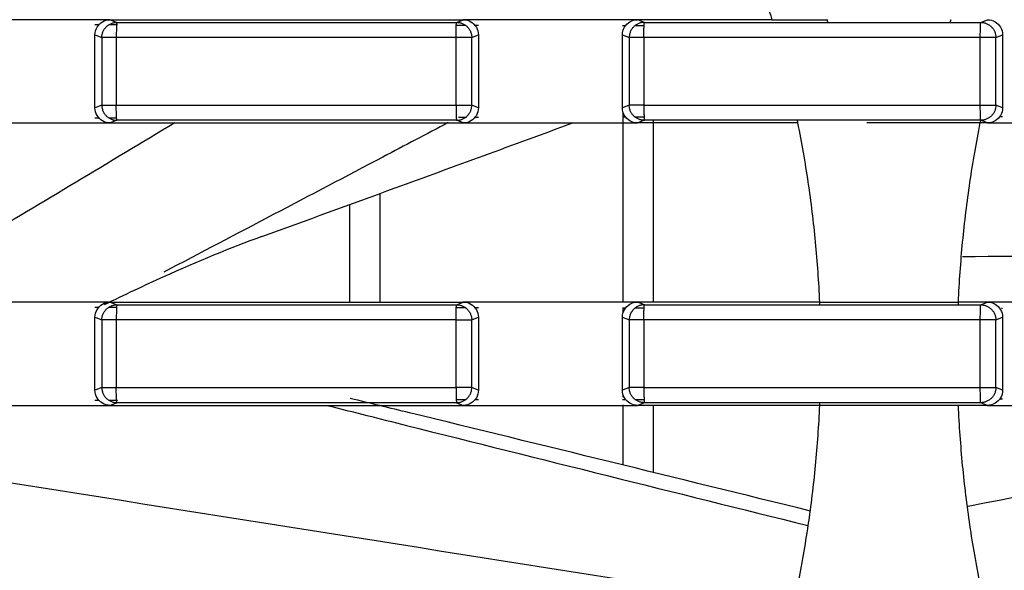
# Model space of a CAD drawing. Header units: millimetres. Extents: x 9946 to 11276, y -4769 to -3439.
# Tile 69 of 100: x 10866 to 10899, y -3633 to -3615. Entities that reach past the tile are written whole.
import ezdxf

# ---------------------------------------------------------------- set-up
doc = ezdxf.new("R2010")
doc.units = ezdxf.units.MM
doc.layers.add('ROXX NEO mini i_Fixture', color=7, linetype='Continuous', true_color=0x000000)

msp = doc.modelspace()

# ---------------------------------------------------------------- linework, layer by layer
at = {"layer": 'ROXX NEO mini i_Fixture', "color": 18, "lineweight": -3, "true_color": 0x000000}
for points, degree in [([(10888.931, -3608.86), (10889.241, -3609.494), (10889.824, -3610.776), (10890.593, -3612.746), (10891.032, -3614.084), (10891.234, -3614.76)], 3), ([(10868.954, -3614.76), (10868.442, -3614.76), (10867.417, -3614.76), (10865.879, -3614.76), (10864.855, -3614.76), (10864.342, -3614.76)], 3), ([(10869.456, -3614.76), (10869.288, -3614.76), (10869.121, -3614.76), (10868.954, -3614.76)], 3), ([(10868.954, -3615.258), (10868.954, -3615.164), (10869, -3615.002), (10869.194, -3614.807), (10869.36, -3614.76), (10869.456, -3614.76)], 3), ([(10869.096, -3614.933), (10869.049, -3614.933), (10869.001, -3614.933), (10868.954, -3614.933)], 3), ([(10869.698, -3614.934), (10869.603, -3614.934), (10869.508, -3614.934), (10869.412, -3614.934)], 3), ([(10869.456, -3614.76), (10869.493, -3614.775), (10869.566, -3614.804), (10869.64, -3614.834), (10869.677, -3614.848)], 3), ([(10869.456, -3614.76), (10870.747, -3614.76), (10873.329, -3614.76), (10877.203, -3614.76), (10879.785, -3614.76), (10881.077, -3614.76)], 3), ([(10869.677, -3614.848), (10870.919, -3614.848), (10873.403, -3614.848), (10877.13, -3614.848), (10879.615, -3614.848), (10880.857, -3614.848)], 3), ([(10881.159, -3614.951), (10881.055, -3614.951), (10880.951, -3614.951), (10880.846, -3614.95)], 3), ([(10880.857, -3614.848), (10880.894, -3614.834), (10880.967, -3614.804), (10881.04, -3614.775), (10881.077, -3614.76)], 3), ([(10881.576, -3614.76), (10881.41, -3614.76), (10881.243, -3614.76), (10881.077, -3614.76)], 3), ([(10881.077, -3614.76), (10881.172, -3614.76), (10881.337, -3614.807), (10881.53, -3615.002), (10881.576, -3615.165), (10881.576, -3615.26)], 3), ([(10881.576, -3614.951), (10881.54, -3614.951), (10881.504, -3614.951), (10881.469, -3614.951)], 3), ([(10886.316, -3614.76), (10885.789, -3614.76), (10884.736, -3614.76), (10883.156, -3614.76), (10882.103, -3614.76), (10881.576, -3614.76)], 3), ([(10886.817, -3614.76), (10886.65, -3614.76), (10886.483, -3614.76), (10886.316, -3614.76)], 3), ([(10886.316, -3615.258), (10886.316, -3615.164), (10886.361, -3615.002), (10886.555, -3614.807), (10886.721, -3614.76), (10886.817, -3614.76)], 3), ([(10886.418, -3614.958), (10886.384, -3614.957), (10886.35, -3614.957), (10886.316, -3614.957)], 3), ([(10887.037, -3614.958), (10886.936, -3614.958), (10886.835, -3614.958), (10886.734, -3614.958)], 3), ([(10887.038, -3614.848), (10887.001, -3614.834), (10886.927, -3614.804), (10886.854, -3614.775), (10886.817, -3614.76)], 3), ([(10891.234, -3614.76), (10890.497, -3614.76), (10889.025, -3614.76), (10887.553, -3614.76), (10886.817, -3614.76)], 3), ([(10887.038, -3614.848), (10888.268, -3614.848), (10890.728, -3614.848), (10894.418, -3614.848), (10896.879, -3614.848), (10898.109, -3614.848)], 3), ([(10891.234, -3614.76), (10891.847, -3614.76), (10892.461, -3614.76), (10893.074, -3614.76)], 3), ([(10898.109, -3614.848), (10898.145, -3614.833), (10898.219, -3614.804), (10898.292, -3614.775), (10898.329, -3614.76)], 3), ([(10898.329, -3614.76), (10898.424, -3614.76), (10898.589, -3614.807), (10898.783, -3615.002), (10898.828, -3615.165), (10898.828, -3615.259)], 3), ([(10868.954, -3617.662), (10868.954, -3616.46), (10868.954, -3615.258)], 2), ([(10868.954, -3615.258), (10868.992, -3615.273), (10869.067, -3615.303), (10869.142, -3615.333), (10869.18, -3615.348)], 3), ([(10881.356, -3615.348), (10881.393, -3615.333), (10881.466, -3615.304), (10881.54, -3615.274), (10881.576, -3615.26)], 3), ([(10881.576, -3615.26), (10881.576, -3616.46), (10881.576, -3617.661)], 2), ([(10886.316, -3615.258), (10886.353, -3615.273), (10886.428, -3615.303), (10886.503, -3615.333), (10886.54, -3615.348)], 3), ([(10886.316, -3617.662), (10886.316, -3616.46), (10886.316, -3615.258)], 2), ([(10898.607, -3615.348), (10898.644, -3615.333), (10898.718, -3615.304), (10898.791, -3615.274), (10898.828, -3615.259)], 3), ([(10898.828, -3615.259), (10898.828, -3616.46), (10898.828, -3617.661)], 2), ([(10869.18, -3615.348), (10869.18, -3616.46), (10869.18, -3617.573)], 2), ([(10869.655, -3615.348), (10869.655, -3616.46), (10869.655, -3617.573)], 2), ([(10880.839, -3617.573), (10880.839, -3616.46), (10880.839, -3615.348)], 2), ([(10881.356, -3617.573), (10881.356, -3616.46), (10881.356, -3615.348)], 2), ([(10886.54, -3615.348), (10886.54, -3616.46), (10886.54, -3617.573)], 2), ([(10887.022, -3615.348), (10887.022, -3616.46), (10887.022, -3617.573)], 2), ([(10898.096, -3617.573), (10898.096, -3616.46), (10898.096, -3615.348)], 2), ([(10898.607, -3617.573), (10898.607, -3616.46), (10898.607, -3615.348)], 2), ([(10869.18, -3617.573), (10869.142, -3617.587), (10869.067, -3617.617), (10868.992, -3617.647), (10868.954, -3617.662)], 3), ([(10881.576, -3617.661), (10881.54, -3617.646), (10881.466, -3617.617), (10881.393, -3617.587), (10881.356, -3617.573)], 3), ([(10886.54, -3617.573), (10886.503, -3617.587), (10886.428, -3617.617), (10886.353, -3617.647), (10886.316, -3617.662)], 3), ([(10898.828, -3617.661), (10898.791, -3617.646), (10898.718, -3617.617), (10898.644, -3617.587), (10898.607, -3617.573)], 3), ([(10869.456, -3618.16), (10869.36, -3618.16), (10869.194, -3618.113), (10869, -3617.919), (10868.954, -3617.756), (10868.954, -3617.662)], 3), ([(10881.576, -3617.661), (10881.576, -3617.755), (10881.53, -3617.918), (10881.337, -3618.113), (10881.172, -3618.16), (10881.077, -3618.16)], 3), ([(10886.817, -3618.16), (10886.721, -3618.16), (10886.555, -3618.113), (10886.361, -3617.919), (10886.316, -3617.756), (10886.316, -3617.662)], 3), ([(10886.338, -3624.06), (10886.338, -3620.937), (10886.338, -3617.814)], 2), ([(10898.828, -3617.661), (10898.828, -3617.755), (10898.783, -3617.919), (10898.589, -3618.113), (10898.424, -3618.16), (10898.329, -3618.16)], 3), ([(10864.342, -3618.16), (10864.855, -3618.16), (10865.879, -3618.16), (10867.417, -3618.16), (10868.442, -3618.16), (10868.954, -3618.16)], 3), ([(10865.076, -3622.054), (10867.245, -3620.752), (10869.415, -3619.449), (10871.584, -3618.146)], 3), ([(10868.954, -3617.988), (10869.005, -3617.988), (10869.055, -3617.987), (10869.106, -3617.987)], 3), ([(10868.954, -3618.16), (10869.121, -3618.16), (10869.288, -3618.16), (10869.456, -3618.16)], 3), ([(10869.421, -3617.987), (10869.504, -3617.987), (10869.586, -3617.987), (10869.668, -3617.986)], 3), ([(10869.677, -3618.072), (10869.64, -3618.087), (10869.566, -3618.116), (10869.493, -3618.146), (10869.456, -3618.16)], 3), ([(10869.456, -3618.16), (10870.747, -3618.16), (10873.329, -3618.16), (10877.203, -3618.16), (10879.785, -3618.16), (10881.077, -3618.16)], 3), ([(10880.857, -3618.072), (10879.615, -3618.072), (10877.13, -3618.072), (10873.403, -3618.072), (10870.919, -3618.072), (10869.677, -3618.072)], 3), ([(10881.077, -3618.16), (10881.04, -3618.146), (10880.967, -3618.116), (10880.894, -3618.087), (10880.857, -3618.072)], 3), ([(10880.923, -3617.97), (10881.008, -3617.97), (10881.094, -3617.97), (10881.179, -3617.97)], 3), ([(10881.077, -3618.16), (10881.243, -3618.16), (10881.41, -3618.16), (10881.576, -3618.16)], 3), ([(10881.487, -3617.969), (10881.517, -3617.969), (10881.547, -3617.969), (10881.576, -3617.969)], 3), ([(10881.576, -3618.16), (10882.103, -3618.16), (10883.156, -3618.16), (10884.736, -3618.16), (10885.789, -3618.16), (10886.316, -3618.16)], 3), ([(10886.316, -3617.963), (10886.351, -3617.963), (10886.386, -3617.963), (10886.421, -3617.963)], 3), ([(10886.316, -3618.16), (10886.483, -3618.16), (10886.65, -3618.16), (10886.817, -3618.16)], 3), ([(10886.73, -3617.963), (10886.831, -3617.962), (10886.932, -3617.962), (10887.034, -3617.962)], 3), ([(10887.038, -3618.072), (10887.001, -3618.087), (10886.927, -3618.116), (10886.854, -3618.146), (10886.817, -3618.16)], 3), ([(10892.081, -3618.16), (10891.204, -3618.16), (10889.449, -3618.16), (10887.694, -3618.16), (10886.817, -3618.16)], 3), ([(10898.109, -3618.072), (10896.879, -3618.072), (10894.418, -3618.072), (10890.728, -3618.072), (10888.268, -3618.072), (10887.038, -3618.072)], 3), ([(10887.338, -3624.06), (10887.338, -3621.064), (10887.338, -3618.068)], 2), ([(10892.081, -3618.16), (10892.211, -3618.809), (10892.439, -3620.111), (10892.679, -3622.081), (10892.772, -3623.399), (10892.801, -3624.06)], 3), ([(10897.376, -3624.06), (10897.405, -3623.399), (10897.498, -3622.081), (10897.738, -3620.111), (10897.965, -3618.809), (10898.096, -3618.16)], 3), ([(10898.329, -3618.16), (10898.29, -3618.16), (10898.212, -3618.16), (10898.135, -3618.16), (10898.096, -3618.16)], 3), ([(10898.329, -3618.16), (10898.292, -3618.146), (10898.219, -3618.116), (10898.145, -3618.087), (10898.109, -3618.072)], 3), ([(10898.329, -3618.16), (10898.495, -3618.16), (10898.662, -3618.16), (10898.828, -3618.16)], 3), ([(10898.767, -3617.95), (10898.787, -3617.95), (10898.808, -3617.95), (10898.828, -3617.95)], 3), ([(10898.828, -3618.16), (10899.365, -3618.16), (10900.438, -3618.16), (10902.049, -3618.16), (10903.122, -3618.16), (10903.659, -3618.16)], 3), ([(10878.338, -3624.06), (10878.338, -3622.269), (10878.338, -3620.478)], 2), ([(10877.338, -3624.06), (10877.338, -3622.453), (10877.338, -3620.847)], 2), ([(10868.954, -3624.06), (10868.442, -3624.06), (10867.417, -3624.06), (10865.879, -3624.06), (10864.855, -3624.06), (10864.342, -3624.06)], 3), ([(10869.456, -3624.06), (10869.288, -3624.06), (10869.121, -3624.06), (10868.954, -3624.06)], 3), ([(10868.954, -3624.558), (10868.954, -3624.464), (10869, -3624.302), (10869.194, -3624.107), (10869.36, -3624.06), (10869.456, -3624.06)], 3), ([(10869.456, -3624.06), (10869.493, -3624.075), (10869.566, -3624.104), (10869.64, -3624.134), (10869.677, -3624.148)], 3), ([(10869.456, -3624.06), (10870.747, -3624.06), (10873.329, -3624.06), (10877.203, -3624.06), (10879.785, -3624.06), (10881.077, -3624.06)], 3), ([(10880.857, -3624.148), (10880.894, -3624.134), (10880.967, -3624.104), (10881.04, -3624.075), (10881.077, -3624.06)], 3), ([(10881.576, -3624.06), (10881.41, -3624.06), (10881.243, -3624.06), (10881.077, -3624.06)], 3), ([(10881.077, -3624.06), (10881.172, -3624.06), (10881.337, -3624.107), (10881.53, -3624.302), (10881.576, -3624.465), (10881.576, -3624.56)], 3), ([(10886.316, -3624.06), (10885.789, -3624.06), (10884.736, -3624.06), (10883.156, -3624.06), (10882.103, -3624.06), (10881.576, -3624.06)], 3), ([(10886.817, -3624.06), (10886.65, -3624.06), (10886.483, -3624.06), (10886.316, -3624.06)], 3), ([(10886.316, -3624.558), (10886.316, -3624.464), (10886.361, -3624.302), (10886.555, -3624.107), (10886.721, -3624.06), (10886.817, -3624.06)], 3), ([(10887.038, -3624.148), (10887.001, -3624.134), (10886.927, -3624.104), (10886.854, -3624.075), (10886.817, -3624.06)], 3), ([(10892.801, -3624.06), (10891.804, -3624.06), (10889.809, -3624.06), (10887.814, -3624.06), (10886.817, -3624.06)], 3), ([(10892.801, -3624.06), (10893.563, -3624.06), (10895.088, -3624.06), (10896.613, -3624.06), (10897.376, -3624.06)], 3), ([(10898.329, -3624.06), (10898.17, -3624.06), (10897.852, -3624.06), (10897.535, -3624.06), (10897.376, -3624.06)], 3), ([(10898.109, -3624.148), (10898.145, -3624.133), (10898.219, -3624.104), (10898.292, -3624.075), (10898.329, -3624.06)], 3), ([(10898.828, -3624.06), (10898.662, -3624.06), (10898.495, -3624.06), (10898.329, -3624.06)], 3), ([(10898.329, -3624.06), (10898.424, -3624.06), (10898.589, -3624.107), (10898.783, -3624.302), (10898.828, -3624.465), (10898.828, -3624.559)], 3), ([(10903.659, -3624.06), (10903.122, -3624.06), (10902.049, -3624.06), (10900.438, -3624.06), (10899.365, -3624.06), (10898.828, -3624.06)], 3), ([(10869.082, -3624.233), (10869.039, -3624.233), (10868.997, -3624.233), (10868.954, -3624.233)], 3), ([(10869.684, -3624.234), (10869.597, -3624.234), (10869.509, -3624.234), (10869.422, -3624.234)], 3), ([(10869.677, -3624.148), (10870.919, -3624.148), (10873.403, -3624.148), (10877.13, -3624.148), (10879.615, -3624.148), (10880.857, -3624.148)], 3), ([(10881.159, -3624.251), (10881.057, -3624.251), (10880.956, -3624.251), (10880.854, -3624.25)], 3), ([(10881.576, -3624.251), (10881.542, -3624.251), (10881.507, -3624.251), (10881.473, -3624.251)], 3), ([(10886.418, -3624.258), (10886.384, -3624.257), (10886.35, -3624.257), (10886.316, -3624.257)], 3), ([(10886.338, -3624.404), (10886.338, -3624.322), (10886.338, -3624.239)], 2), ([(10887.028, -3624.258), (10886.928, -3624.258), (10886.828, -3624.258), (10886.728, -3624.258)], 3), ([(10887.038, -3624.148), (10888.268, -3624.148), (10890.728, -3624.148), (10894.418, -3624.148), (10896.879, -3624.148), (10898.109, -3624.148)], 3), ([(10898.828, -3624.271), (10898.816, -3624.271), (10898.805, -3624.271), (10898.793, -3624.271)], 3), ([(10868.954, -3624.558), (10868.992, -3624.573), (10869.067, -3624.603), (10869.142, -3624.633), (10869.18, -3624.648)], 3), ([(10868.954, -3626.962), (10868.954, -3625.76), (10868.954, -3624.558)], 2), ([(10869.18, -3624.648), (10869.18, -3625.76), (10869.18, -3626.873)], 2), ([(10869.655, -3624.648), (10869.655, -3625.76), (10869.655, -3626.873)], 2), ([(10880.839, -3626.873), (10880.839, -3625.76), (10880.839, -3624.648)], 2), ([(10881.356, -3624.648), (10881.393, -3624.633), (10881.466, -3624.604), (10881.54, -3624.574), (10881.576, -3624.56)], 3), ([(10881.356, -3626.873), (10881.356, -3625.76), (10881.356, -3624.648)], 2), ([(10881.576, -3624.56), (10881.576, -3625.76), (10881.576, -3626.961)], 2), ([(10886.316, -3626.962), (10886.316, -3625.76), (10886.316, -3624.558)], 2), ([(10886.316, -3624.558), (10886.353, -3624.573), (10886.428, -3624.603), (10886.503, -3624.633), (10886.54, -3624.648)], 3), ([(10886.54, -3624.648), (10886.54, -3625.76), (10886.54, -3626.873)], 2), ([(10887.022, -3624.648), (10887.022, -3625.76), (10887.022, -3626.873)], 2), ([(10898.096, -3626.873), (10898.096, -3625.76), (10898.096, -3624.648)], 2), ([(10898.607, -3624.648), (10898.644, -3624.633), (10898.718, -3624.604), (10898.791, -3624.574), (10898.828, -3624.559)], 3), ([(10898.607, -3626.873), (10898.607, -3625.76), (10898.607, -3624.648)], 2), ([(10898.828, -3624.559), (10898.828, -3625.76), (10898.828, -3626.961)], 2), ([(10869.18, -3626.873), (10869.142, -3626.887), (10869.067, -3626.917), (10868.992, -3626.947), (10868.954, -3626.962)], 3), ([(10869.456, -3627.46), (10869.36, -3627.46), (10869.194, -3627.413), (10869, -3627.219), (10868.954, -3627.056), (10868.954, -3626.962)], 3), ([(10881.576, -3626.961), (10881.576, -3627.055), (10881.53, -3627.218), (10881.337, -3627.413), (10881.172, -3627.46), (10881.077, -3627.46)], 3), ([(10881.576, -3626.961), (10881.54, -3626.946), (10881.466, -3626.917), (10881.393, -3626.887), (10881.356, -3626.873)], 3), ([(10886.54, -3626.873), (10886.503, -3626.887), (10886.428, -3626.917), (10886.353, -3626.947), (10886.316, -3626.962)], 3), ([(10886.817, -3627.46), (10886.721, -3627.46), (10886.555, -3627.413), (10886.361, -3627.219), (10886.316, -3627.056), (10886.316, -3626.962)], 3), ([(10898.828, -3626.961), (10898.828, -3627.055), (10898.783, -3627.219), (10898.589, -3627.413), (10898.424, -3627.46), (10898.329, -3627.46)], 3), ([(10898.828, -3626.961), (10898.791, -3626.946), (10898.718, -3626.917), (10898.644, -3626.887), (10898.607, -3626.873)], 3), ([(10868.954, -3627.288), (10869, -3627.288), (10869.045, -3627.287), (10869.091, -3627.287)], 3), ([(10869.406, -3627.287), (10869.502, -3627.287), (10869.597, -3627.287), (10869.692, -3627.286)], 3), ([(10880.846, -3627.27), (10880.952, -3627.27), (10881.058, -3627.27), (10881.164, -3627.27)], 3), ([(10881.473, -3627.269), (10881.507, -3627.269), (10881.542, -3627.269), (10881.576, -3627.269)], 3), ([(10886.316, -3627.263), (10886.35, -3627.263), (10886.384, -3627.263), (10886.418, -3627.263)], 3), ([(10886.338, -3627.187), (10886.338, -3627.151), (10886.338, -3627.114)], 2), ([(10886.338, -3627.286), (10886.338, -3627.275), (10886.338, -3627.263)], 2), ([(10886.728, -3627.263), (10886.828, -3627.262), (10886.928, -3627.262), (10887.028, -3627.262)], 3), ([(10898.752, -3627.25), (10898.778, -3627.25), (10898.803, -3627.25), (10898.828, -3627.25)], 3), ([(10864.342, -3627.46), (10864.855, -3627.46), (10865.879, -3627.46), (10867.417, -3627.46), (10868.442, -3627.46), (10868.954, -3627.46)], 3), ([(10868.954, -3627.46), (10869.121, -3627.46), (10869.288, -3627.46), (10869.456, -3627.46)], 3), ([(10869.677, -3627.372), (10869.64, -3627.387), (10869.566, -3627.416), (10869.493, -3627.446), (10869.456, -3627.46)], 3), ([(10869.456, -3627.46), (10870.747, -3627.46), (10873.329, -3627.46), (10877.203, -3627.46), (10879.785, -3627.46), (10881.077, -3627.46)], 3), ([(10880.857, -3627.372), (10879.615, -3627.372), (10877.13, -3627.372), (10873.403, -3627.372), (10870.919, -3627.372), (10869.677, -3627.372)], 3), ([(10880.857, -3627.372), (10880.894, -3627.387), (10880.967, -3627.416), (10881.04, -3627.446), (10881.077, -3627.46)], 3), ([(10881.077, -3627.46), (10881.243, -3627.46), (10881.41, -3627.46), (10881.576, -3627.46)], 3), ([(10881.576, -3627.46), (10882.103, -3627.46), (10883.156, -3627.46), (10884.736, -3627.46), (10885.789, -3627.46), (10886.316, -3627.46)], 3), ([(10886.316, -3627.46), (10886.483, -3627.46), (10886.65, -3627.46), (10886.817, -3627.46)], 3), ([(10886.338, -3629.404), (10886.338, -3628.421), (10886.338, -3627.439)], 2), ([(10887.038, -3627.372), (10887.001, -3627.387), (10886.927, -3627.416), (10886.854, -3627.446), (10886.817, -3627.46)], 3), ([(10892.801, -3627.46), (10891.804, -3627.46), (10889.809, -3627.46), (10887.814, -3627.46), (10886.817, -3627.46)], 3), ([(10898.109, -3627.372), (10896.879, -3627.372), (10894.418, -3627.372), (10890.728, -3627.372), (10888.268, -3627.372), (10887.038, -3627.372)], 3), ([(10887.338, -3629.671), (10887.338, -3628.556), (10887.338, -3627.441)], 2), ([(10892.801, -3627.46), (10892.772, -3628.121), (10892.679, -3629.44), (10892.439, -3631.41), (10892.211, -3632.712), (10892.081, -3633.36)], 3), ([(10897.376, -3627.46), (10896.613, -3627.46), (10895.088, -3627.46), (10893.563, -3627.46), (10892.801, -3627.46)], 3), ([(10898.329, -3627.46), (10898.17, -3627.46), (10897.852, -3627.46), (10897.535, -3627.46), (10897.376, -3627.46)], 3), ([(10898.096, -3633.36), (10897.965, -3632.712), (10897.738, -3631.41), (10897.498, -3629.44), (10897.405, -3628.121), (10897.376, -3627.46)], 3), ([(10897.701, -3630.777), (10903.393, -3629.669), (10909.086, -3628.561), (10914.778, -3627.455)], 3), ([(10898.329, -3627.46), (10898.292, -3627.446), (10898.219, -3627.416), (10898.145, -3627.387), (10898.109, -3627.372)], 3), ([(10898.329, -3627.46), (10898.495, -3627.46), (10898.662, -3627.46), (10898.828, -3627.46)], 3), ([(10898.828, -3627.46), (10899.365, -3627.46), (10900.438, -3627.46), (10902.049, -3627.46), (10903.122, -3627.46), (10903.659, -3627.46)], 3), ([(10887.278, -3633.36), (10879.834, -3632.183), (10872.39, -3631.004), (10864.946, -3629.823)], 3)]:
    msp.add_open_spline(points, degree=degree, dxfattribs=at)
for points, weights in [([(10869.18, -3615.348), (10869.181, -3614.851), (10869.677, -3614.848)], [1, 0.708746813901, 1]), ([(10869.677, -3614.848), (10869.655, -3614.865), (10869.655, -3615.348)], [1, 0.719352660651, 1]), ([(10880.839, -3615.348), (10880.839, -3614.865), (10880.857, -3614.848)], [1, 0.719348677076, 1]), ([(10880.857, -3614.848), (10881.354, -3614.849), (10881.356, -3615.348)], [1, 0.707711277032, 1]), ([(10887.038, -3614.848), (10886.542, -3614.85), (10886.54, -3615.348)], [1, 0.70859828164, 1]), ([(10887.022, -3615.348), (10887.022, -3614.865), (10887.038, -3614.848)], [1, 0.719346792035, 1]), ([(10893.079, -3614.848), (10893.065, -3614.804), (10893.051, -3614.76)], [0.989816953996, 0.98976994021, 0.989723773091]), ([(10897.126, -3614.76), (10897.112, -3614.804), (10897.098, -3614.848)], [0.989723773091, 0.989769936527, 0.989816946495]), ([(10898.096, -3615.348), (10898.096, -3614.865), (10898.109, -3614.848)], [1, 0.719343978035, 1]), ([(10898.109, -3614.848), (10898.606, -3614.849), (10898.607, -3615.348)], [1, 0.707858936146, 1]), ([(10869.655, -3615.348), (10869.218, -3615.348), (10869.18, -3615.348)], [1, 0.752611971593, 1]), ([(10880.839, -3615.348), (10875.246, -3615.348), (10869.655, -3615.348)], [1, 0.99999244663, 1]), ([(10881.356, -3615.348), (10881.314, -3615.348), (10880.839, -3615.348)], [1, 0.72423865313, 1]), ([(10887.022, -3615.348), (10886.579, -3615.348), (10886.54, -3615.348)], [1, 0.748624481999, 1]), ([(10898.096, -3615.348), (10892.558, -3615.348), (10887.022, -3615.348)], [1, 0.999992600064, 1]), ([(10898.607, -3615.348), (10898.566, -3615.348), (10898.096, -3615.348)], [1, 0.728359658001, 1]), ([(10869.18, -3617.573), (10869.218, -3617.573), (10869.655, -3617.573)], [1, 0.752611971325, 1]), ([(10869.18, -3617.573), (10869.181, -3618.07), (10869.677, -3618.072)], [1, 0.708746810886, 1]), ([(10869.655, -3617.573), (10875.246, -3617.573), (10880.839, -3617.573)], [1, 0.99999244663, 1]), ([(10869.677, -3618.072), (10869.655, -3618.055), (10869.655, -3617.573)], [1, 0.719363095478, 1]), ([(10880.839, -3617.573), (10881.314, -3617.573), (10881.356, -3617.573)], [1, 0.724238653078, 1]), ([(10880.839, -3617.573), (10880.839, -3618.055), (10880.857, -3618.072)], [1, 0.719348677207, 1]), ([(10880.857, -3618.072), (10881.354, -3618.071), (10881.356, -3617.573)], [1, 0.707711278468, 1]), ([(10887.022, -3617.573), (10886.579, -3617.573), (10886.54, -3617.573)], [1, 0.748624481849, 1]), ([(10887.038, -3618.072), (10886.542, -3618.07), (10886.54, -3617.573)], [1, 0.708598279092, 1]), ([(10887.022, -3617.573), (10892.558, -3617.573), (10898.096, -3617.573)], [1, 0.999992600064, 1]), ([(10887.022, -3617.573), (10887.022, -3618.055), (10887.038, -3618.072)], [1, 0.719354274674, 1]), ([(10898.096, -3617.573), (10898.566, -3617.573), (10898.607, -3617.573)], [1, 0.72835965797, 1]), ([(10898.109, -3618.072), (10898.096, -3618.055), (10898.096, -3617.573)], [1, 0.719343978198, 1]), ([(10898.607, -3617.573), (10898.606, -3618.071), (10898.109, -3618.072)], [1, 0.707858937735, 1]), ([(10892.801, -3624.063), (10892.803, -3624.105), (10892.805, -3624.147)], [0.999790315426, 0.999832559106, 0.999875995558]), ([(10869.18, -3624.648), (10869.181, -3624.151), (10869.677, -3624.148)], [1, 0.708746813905, 1]), ([(10869.677, -3624.148), (10869.655, -3624.165), (10869.655, -3624.648)], [1, 0.719352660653, 1]), ([(10880.839, -3624.648), (10880.839, -3624.165), (10880.857, -3624.148)], [1, 0.719348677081, 1]), ([(10880.857, -3624.148), (10881.354, -3624.149), (10881.356, -3624.648)], [1, 0.707711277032, 1]), ([(10887.038, -3624.148), (10886.542, -3624.15), (10886.54, -3624.648)], [1, 0.708598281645, 1]), ([(10887.022, -3624.648), (10887.022, -3624.165), (10887.038, -3624.148)], [1, 0.719346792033, 1]), ([(10898.096, -3624.648), (10898.096, -3624.165), (10898.109, -3624.148)], [1, 0.719343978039, 1]), ([(10898.109, -3624.148), (10898.606, -3624.149), (10898.607, -3624.648)], [1, 0.707858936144, 1]), ([(10869.655, -3624.648), (10869.218, -3624.648), (10869.18, -3624.648)], [1, 0.752611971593, 1]), ([(10880.839, -3624.648), (10875.246, -3624.648), (10869.655, -3624.648)], [1, 0.99999244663, 1]), ([(10880.839, -3624.648), (10881.314, -3624.648), (10881.356, -3624.648)], [1, 0.72423865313, 1]), ([(10887.022, -3624.648), (10886.579, -3624.648), (10886.54, -3624.648)], [1, 0.748624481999, 1]), ([(10898.096, -3624.648), (10892.558, -3624.648), (10887.022, -3624.648)], [1, 0.999992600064, 1]), ([(10898.607, -3624.648), (10898.566, -3624.648), (10898.096, -3624.648)], [1, 0.728359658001, 1]), ([(10869.18, -3626.873), (10869.218, -3626.873), (10869.655, -3626.873)], [1, 0.752611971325, 1]), ([(10869.18, -3626.873), (10869.181, -3627.37), (10869.677, -3627.372)], [1, 0.708746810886, 1]), ([(10869.655, -3626.873), (10875.246, -3626.873), (10880.839, -3626.873)], [1, 0.99999244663, 1]), ([(10869.677, -3627.372), (10869.655, -3627.355), (10869.655, -3626.873)], [1, 0.719363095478, 1]), ([(10881.356, -3626.873), (10881.314, -3626.873), (10880.839, -3626.873)], [1, 0.724238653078, 1]), ([(10880.839, -3626.873), (10880.839, -3627.355), (10880.857, -3627.372)], [1, 0.719348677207, 1]), ([(10880.857, -3627.372), (10881.354, -3627.371), (10881.356, -3626.873)], [1, 0.707711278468, 1]), ([(10887.022, -3626.873), (10886.579, -3626.873), (10886.54, -3626.873)], [1, 0.748624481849, 1]), ([(10887.038, -3627.372), (10886.542, -3627.37), (10886.54, -3626.873)], [1, 0.708598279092, 1]), ([(10887.022, -3626.873), (10892.558, -3626.873), (10898.096, -3626.873)], [1, 0.999992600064, 1]), ([(10887.022, -3626.873), (10887.022, -3627.355), (10887.038, -3627.372)], [1, 0.719354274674, 1]), ([(10898.096, -3626.873), (10898.566, -3626.873), (10898.607, -3626.873)], [1, 0.72835965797, 1]), ([(10898.109, -3627.372), (10898.096, -3627.355), (10898.096, -3626.873)], [1, 0.719343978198, 1]), ([(10898.607, -3626.873), (10898.606, -3627.371), (10898.109, -3627.372)], [1, 0.707858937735, 1]), ([(10892.805, -3627.372), (10892.803, -3627.416), (10892.801, -3627.46)], [0.999877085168, 0.999831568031, 0.999787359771])]:
    msp.add_rational_spline(points, weights, degree=2, dxfattribs=at)
for points, knots in [([(10880.585, -3618.148), (10879.866, -3618.527), (10876.745, -3620.17), (10873.623, -3621.811), (10871.22, -3623.073)], [-16.790521, -16.790521, -16.790521, -16.790521, -14.348597, -6.186552, -6.186552, -6.186552, -6.186552]), ([(10874.441, -3621.902), (10875.907, -3621.369), (10879.322, -3620.124), (10882.736, -3618.873), (10884.684, -3618.157)], [9.315417, 9.315417, 9.315417, 9.315417, 13.995428, 20.221968, 20.221968, 20.221968, 20.221968]), ([(10892.063, -3618.072), (10892.064, -3618.079), (10892.07, -3618.108), (10892.076, -3618.138), (10892.081, -3618.16)], [-2.51959, -2.51959, -2.51959, -2.51959, -1.945775, 0, 0, 0, 0]), ([(10898.096, -3618.16), (10897.093, -3618.16), (10895.849, -3618.16), (10894.604, -3618.16), (10894.362, -3618.16)], [-6.017581, -6.017581, -6.017581, -6.017581, -3.008791, -2.282065, -2.282065, -2.282065, -2.282065]), ([(10898.096, -3618.16), (10898.101, -3618.137), (10898.107, -3618.108), (10898.112, -3618.08), (10898.113, -3618.074)], [-6.008081, -6.008081, -6.008081, -6.008081, -4.005387, -3.543797, -3.543797, -3.543797, -3.543797]), ([(10874.441, -3621.902), (10873.414, -3622.276), (10872.323, -3622.728), (10871.204, -3623.232), (10870.568, -3623.519), (10869.916, -3623.827), (10869.254, -3624.151)], [0.111483, 0.111483, 0.111483, 0.111483, 4.772422, 4.772422, 4.772422, 7.423927, 7.423927, 7.423927, 7.423927]), ([(10897.51, -3622.556), (10901.99, -3622.533), (10908.029, -3622.513), (10914.069, -3622.51), (10915.629, -3622.51)], [0.540022, 0.540022, 0.540022, 0.540022, 13.979405, 18.659416, 18.659416, 18.659416, 18.659416]), ([(10897.372, -3624.148), (10897.372, -3624.142), (10897.374, -3624.113), (10897.375, -3624.083), (10897.376, -3624.06)], [-2.520238, -2.520238, -2.520238, -2.520238, -1.996274, 0, 0, 0, 0]), ([(10892.503, -3630.941), (10888.106, -3629.858), (10883.059, -3628.618), (10878.009, -3627.39), (10877.359, -3627.232)], [-27.684542, -27.684542, -27.684542, -27.684542, -14.098923, -12.092632, -12.092632, -12.092632, -12.092632]), ([(10876.59, -3627.461), (10877.462, -3627.681), (10882.737, -3629.008), (10888.015, -3630.322), (10892.421, -3631.417)], [11.35458, 11.35458, 11.35458, 11.35458, 14.05206, 27.672155, 27.672155, 27.672155, 27.672155])]:
    msp.add_open_spline(points, degree=3, knots=knots, dxfattribs=at)

doc.saveas('drawing.dxf')
